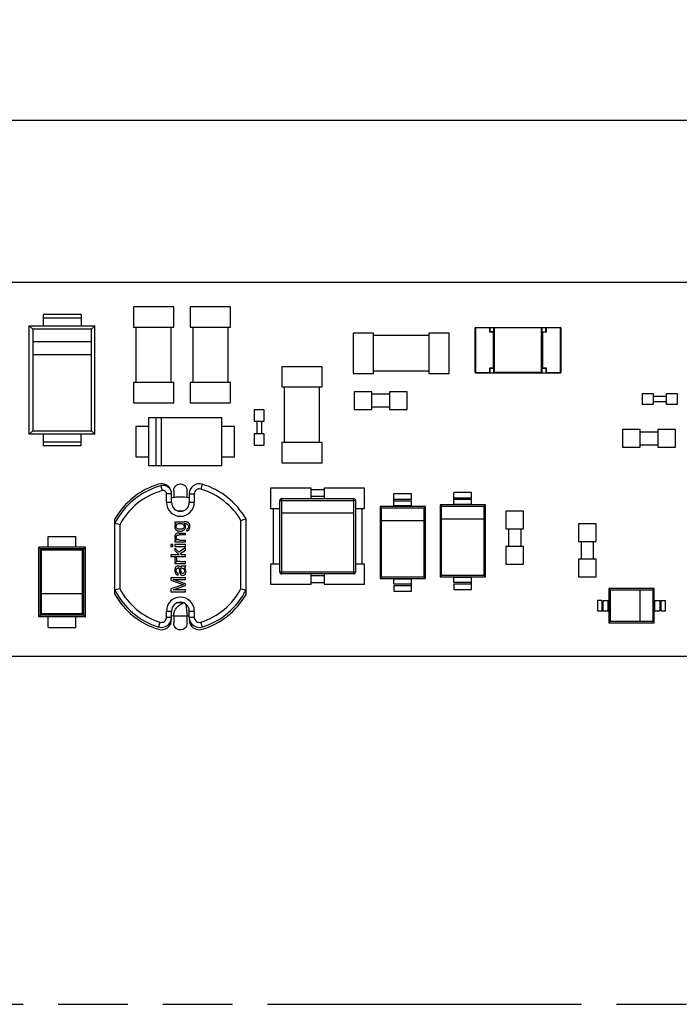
# Model space of a CAD drawing. Header units: millimetres. Extents: x 0 to 210, y 0 to 297.
# Tile 4 of 22: x 74 to 92, y 132 to 160. Entities that reach past the tile are written whole.
import ezdxf
from ezdxf.enums import TextEntityAlignment as Align

# ---------------------------------------------------------------- set-up
doc = ezdxf.new("R2010")
doc.units = ezdxf.units.MM
doc.header["$LTSCALE"] = 19.36
doc.linetypes.add('PHANTOM', pattern=[0.8, 0.45, -0.05, 0.1, -0.05, 0.1, -0.05])
doc.layers.get('0').update_dxf_attribs({"linetype": 'CONTINUOUS'})
doc.layers.add('DEFAULT_3', color=7, linetype='PHANTOM')
doc.layers.add('Z_DIM_2D', color=7, linetype='CONTINUOUS')
doc.styles.add('TEXTSTYLE_3', font='helveticaneueltw1g-ltcn.otf')
doc.dimstyles.new('DIMSTYLE_3', dxfattribs={"dimtxt": 2.2, "dimasz": 3.5, "dimexe": 1.5, "dimexo": 0, "dimgap": 0.55, "dimtad": 1, "dimlfac": 1.428571, "dimdsep": 46, "dimtxsty": 'TEXTSTYLE_3', "dimblk": '_FILLED', "dimblk1": '_FILLED', "dimblk2": '_FILLED', "dimcen": 0.09, "dimclrt": 5, "dimadec": 4, "dimazin": 2, "dimtp": 0.5, "dimtm": 0.5, "dimtfac": 1, "dimtofl": 0, "dimtmove": 0, "dimatfit": 3, "dimldrblk": '_FILLED', "dimfxl": 0, "dimtolj": 1, "dimarcsym": 0})

# ---------------------------------------------------------------- blocks, each defined once
blk = doc.blocks.new('*D5')
at = {"layer": 'Z_DIM_2D', "color": 2, "linetype": 'Continuous', "transparency": 16777216}
for p, q in [((54.738, 152.395), (54.738, 158.394)), ((142.238, 152.395), (142.238, 158.394)), ((54.738, 156.894), (98.488, 156.894)), ((142.238, 156.894), (98.488, 156.894))]:
    blk.add_line(p, q, dxfattribs=at)
at = {"layer": 'Z_DIM_2D', "color": 5, "linetype": 'Continuous', "transparency": 16777216, "style": 'TEXTSTYLE_3'}
blk.add_text('125', height=2.2, dxfattribs=at).set_placement((98.488, 157.444), align=Align.CENTER)
blk = doc.blocks.new('_FILLED')
at = {"color": 0, "linetype": 'ByBlock'}
blk.add_solid([(0, 0), (-1, 0.125), (-1, -0.125)], dxfattribs=at)
blk = doc.blocks.new('_NONE')

msp = doc.modelspace()

# ---------------------------------------------------------------- linework, layer by layer
at = {"color": 7, "linetype": 'Continuous'}
for p, q in [((142.2378, 152.395), (54.7378, 152.395)), ((77.2078, 151.7213), (77.2078, 151.1613)), ((78.3278, 151.7213), (77.2078, 151.7213)), ((78.3278, 151.1613), (78.3278, 151.7213)), ((78.7828, 151.7213), (78.7828, 151.1613)), ((79.9028, 151.7213), (78.7828, 151.7213)), ((79.9028, 151.1613), (79.9028, 151.7213)), ((74.7053, 151.5113), (74.7053, 151.1963)), ((75.7553, 151.5113), (74.7053, 151.5113)), ((75.7553, 151.5113), (75.7553, 151.1963)), ((74.3203, 148.1863), (74.3203, 151.1963)), ((74.3203, 151.1963), (74.4187, 151.0989)), ((74.3203, 151.1963), (76.1403, 151.1963)), ((74.4187, 151.0989), (74.4187, 148.2837)), ((76.0419, 151.0989), (74.4187, 151.0989)), ((76.1403, 151.1963), (76.0419, 151.0989)), ((76.0419, 148.2837), (76.0419, 151.0989)), ((76.1403, 148.1863), (76.1403, 151.1963)), ((77.2078, 151.1613), (78.3278, 151.1613)), ((77.2778, 151.1613), (77.2778, 149.6213)), ((78.2578, 149.6213), (78.2578, 151.1613)), ((78.7828, 151.1613), (79.9028, 151.1613)), ((78.8528, 151.1613), (78.8528, 149.6213)), ((79.8328, 149.6213), (79.8328, 151.1613)), ((83.3065, 150.995), (83.3065, 149.875)), ((83.8665, 150.995), (83.3065, 150.995)), ((83.8665, 149.875), (83.8665, 150.995)), ((85.4065, 150.995), (85.4065, 149.875)), ((85.9665, 150.995), (85.4065, 150.995)), ((85.9665, 149.875), (85.9665, 150.995)), ((86.684, 149.9048), (86.684, 151.1403)), ((86.6963, 151.1403), (86.684, 151.1403)), ((86.6963, 151.1403), (86.6963, 151.1525)), ((86.6963, 151.1525), (89.0518, 151.1525)), ((87.104, 151.0265), (87.104, 151.1525)), ((87.209, 151.0265), (87.104, 151.0265)), ((87.209, 149.8925), (87.209, 151.1525)), ((88.539, 151.1525), (88.539, 149.8925)), ((88.539, 151.0265), (88.644, 151.0265)), ((88.644, 151.0265), (88.644, 151.1525)), ((89.0518, 151.1403), (89.0518, 151.1525)), ((89.0518, 151.1403), (89.064, 151.1403)), ((89.064, 151.1403), (89.064, 149.9048)), ((85.4065, 150.925), (83.8665, 150.925)), ((81.3203, 150.0588), (81.3203, 149.4988)), ((82.4403, 150.0588), (81.3203, 150.0588)), ((82.4403, 149.4988), (82.4403, 150.0588)), ((83.8665, 149.945), (85.4065, 149.945)), ((86.6963, 149.9048), (86.684, 149.9048)), ((86.6963, 149.8925), (86.6963, 149.9048)), ((86.6963, 149.8925), (89.0518, 149.8925)), ((87.104, 149.8925), (87.104, 150.0185)), ((87.104, 150.0185), (87.209, 150.0185)), ((88.539, 150.0185), (88.644, 150.0185)), ((88.644, 150.0185), (88.644, 149.8925)), ((89.0518, 149.9048), (89.0518, 149.8925)), ((89.064, 149.9048), (89.0518, 149.9048)), ((77.2078, 149.6213), (77.2078, 149.0613)), ((78.3278, 149.6213), (77.2078, 149.6213)), ((78.3278, 149.0613), (78.3278, 149.6213)), ((78.7828, 149.6213), (78.7828, 149.0613)), ((79.9028, 149.6213), (78.7828, 149.6213)), ((79.9028, 149.0613), (79.9028, 149.6213)), ((83.3065, 149.875), (83.8665, 149.875)), ((85.4065, 149.875), (85.9665, 149.875)), ((81.3203, 149.4988), (82.4403, 149.4988)), ((81.3903, 149.4988), (81.3903, 147.9588)), ((82.3703, 147.9588), (82.3703, 149.4988)), ((83.3328, 149.3675), (83.3328, 148.8775)), ((83.8228, 149.3675), (83.3328, 149.3675)), ((83.8228, 148.8775), (83.8228, 149.3675)), ((84.3128, 149.3675), (84.3128, 148.8775)), ((84.8028, 149.3675), (84.3128, 149.3675)), ((84.8028, 148.8775), (84.8028, 149.3675)), ((84.3128, 149.2975), (83.8228, 149.2975)), ((91.3215, 149.3063), (91.3215, 149.0263)), ((91.6365, 149.3063), (91.3215, 149.3063)), ((91.6365, 149.0263), (91.6365, 149.3063)), ((91.9865, 149.2363), (91.6365, 149.2363)), ((91.6365, 149.0963), (91.9865, 149.0963)), ((91.9865, 149.3063), (91.9865, 149.0263)), ((92.3015, 149.3063), (91.9865, 149.3063)), ((92.3015, 149.0263), (92.3015, 149.3063)), ((77.2078, 149.0613), (78.3278, 149.0613)), ((78.7828, 149.0613), (79.9028, 149.0613)), ((80.559, 148.8688), (80.559, 148.5538)), ((80.839, 148.8688), (80.559, 148.8688)), ((80.839, 148.5538), (80.839, 148.8688)), ((83.3328, 148.8775), (83.8228, 148.8775)), ((83.8228, 148.9475), (84.3128, 148.9475)), ((84.3128, 148.8775), (84.8028, 148.8775)), ((91.3215, 149.0263), (91.6365, 149.0263)), ((91.9865, 149.0263), (92.3015, 149.0263)), ((77.6278, 148.65), (77.6278, 147.32)), ((77.6278, 148.65), (79.6578, 148.65)), ((77.8378, 147.32), (77.8378, 148.65)), ((77.9778, 148.65), (77.9778, 147.32)), ((79.6578, 147.32), (79.6578, 148.65)), ((80.559, 148.5538), (80.839, 148.5538)), ((80.629, 148.5538), (80.629, 148.2038)), ((80.769, 148.2038), (80.769, 148.5538)), ((74.4187, 148.2837), (74.3203, 148.1863)), ((74.4187, 148.2837), (76.0419, 148.2837)), ((76.0419, 148.2837), (76.1403, 148.1863)), ((77.2778, 148.405), (77.2778, 147.565)), ((77.6278, 148.405), (77.2778, 148.405)), ((80.0078, 148.405), (79.6578, 148.405)), ((80.0078, 147.565), (80.0078, 148.405)), ((90.7703, 148.3175), (90.7703, 147.8275)), ((91.2603, 148.3175), (90.7703, 148.3175)), ((91.2603, 147.8275), (91.2603, 148.3175)), ((91.7503, 148.3175), (91.7503, 147.8275)), ((92.2403, 148.3175), (91.7503, 148.3175)), ((92.2403, 147.8275), (92.2403, 148.3175)), ((76.1403, 148.1863), (74.3203, 148.1863)), ((74.7053, 148.1863), (74.7053, 147.8713)), ((75.7553, 147.8713), (75.7553, 148.1863)), ((80.559, 148.2038), (80.559, 147.8888)), ((80.839, 148.2038), (80.559, 148.2038)), ((80.839, 147.8888), (80.839, 148.2038)), ((91.7503, 148.2475), (91.2603, 148.2475)), ((75.7553, 147.8713), (74.7053, 147.8713)), ((80.559, 147.8888), (80.839, 147.8888)), ((81.3203, 147.9588), (81.3203, 147.3988)), ((82.4403, 147.9588), (81.3203, 147.9588)), ((82.4403, 147.3988), (82.4403, 147.9588)), ((90.7703, 147.8275), (91.2603, 147.8275)), ((91.2603, 147.8975), (91.7503, 147.8975)), ((91.7503, 147.8275), (92.2403, 147.8275)), ((77.2778, 147.565), (77.6278, 147.565)), ((79.6578, 147.565), (80.0078, 147.565)), ((77.6278, 147.32), (79.6578, 147.32)), ((81.3203, 147.3988), (82.4403, 147.3988)), ((81.014, 146.69), (81.014, 146.13)), ((82.134, 146.69), (81.014, 146.69)), ((82.134, 146.4053), (82.134, 146.69)), ((82.134, 146.655), (82.5015, 146.655)), ((82.5015, 146.69), (82.5015, 146.4053)), ((83.6215, 146.69), (82.5015, 146.69)), ((83.6215, 146.13), (83.6215, 146.69)), ((81.2678, 144.3684), (81.2678, 146.3516)), ((81.3215, 146.4053), (83.3141, 146.4053)), ((83.3678, 146.3516), (83.3678, 144.3684)), ((84.4353, 146.1825), (84.4353, 146.5325)), ((84.9253, 146.5325), (84.4353, 146.5325)), ((84.4353, 146.34), (84.9253, 146.34)), ((84.9253, 146.375), (84.9253, 146.5325)), ((84.9253, 146.1825), (84.9253, 146.34)), ((86.0978, 146.2263), (86.0978, 146.5763)), ((86.5878, 146.5763), (86.0978, 146.5763)), ((86.0978, 146.3838), (86.5878, 146.3838)), ((86.5878, 146.4188), (86.5878, 146.5763)), ((86.5878, 146.2263), (86.5878, 146.3838)), ((81.014, 146.13), (81.2678, 146.13)), ((81.084, 146.13), (81.084, 144.59)), ((83.3678, 146.13), (83.6215, 146.13)), ((83.5515, 144.59), (83.5515, 146.13)), ((84.0503, 146.1825), (84.0503, 144.1875)), ((84.0873, 146.1455), (84.0503, 146.1825)), ((85.3103, 146.1825), (84.0503, 146.1825)), ((84.0873, 144.2246), (84.0873, 146.1455)), ((84.0873, 146.1455), (85.2733, 146.1455)), ((85.3103, 146.1825), (85.2733, 146.1455)), ((85.2733, 144.2246), (85.2733, 146.1455)), ((85.3103, 144.1875), (85.3103, 146.1825)), ((85.7128, 146.2263), (85.7128, 144.2313)), ((85.7498, 146.1892), (85.7128, 146.2263)), ((86.9728, 146.2263), (85.7128, 146.2263)), ((85.7498, 144.2683), (85.7498, 146.1892)), ((85.7498, 146.1892), (86.9358, 146.1892)), ((86.9728, 146.2263), (86.9358, 146.1892)), ((86.9358, 144.2683), (86.9358, 146.1893)), ((86.9728, 144.2313), (86.9728, 146.2263)), ((87.5415, 146.0513), (87.5415, 145.5613)), ((88.0315, 146.0513), (87.5415, 146.0513)), ((88.0315, 145.5613), (88.0315, 146.0513)), ((87.5415, 145.5613), (88.0315, 145.5613)), ((87.6115, 145.5613), (87.6115, 145.0713)), ((87.9615, 145.0713), (87.9615, 145.5613)), ((89.554, 145.7013), (89.554, 145.2113)), ((90.044, 145.7013), (89.554, 145.7013)), ((90.044, 145.2113), (90.044, 145.7013)), ((74.8453, 145.0538), (74.8453, 145.3513)), ((74.8453, 145.3513), (75.6153, 145.3513)), ((75.6153, 145.0538), (75.6153, 145.3513)), ((74.5828, 143.1288), (74.5828, 145.0538)), ((74.6271, 145.0095), (74.5828, 145.0538)), ((75.8778, 145.0538), (74.5828, 145.0538)), ((75.8778, 145.0538), (75.8335, 145.0095)), ((75.8778, 143.1288), (75.8778, 145.0538)), ((87.5415, 145.0713), (87.5415, 144.5813)), ((88.0315, 145.0713), (87.5415, 145.0713)), ((88.0315, 144.5813), (88.0315, 145.0713)), ((89.554, 145.2113), (90.044, 145.2113)), ((89.624, 145.2113), (89.624, 144.7213)), ((89.974, 144.7213), (89.974, 145.2113)), ((89.554, 144.7213), (89.554, 144.2313)), ((90.044, 144.7213), (89.554, 144.7213)), ((90.044, 144.2313), (90.044, 144.7213)), ((81.014, 144.59), (81.014, 144.03)), ((81.2678, 144.59), (81.014, 144.59)), ((83.6215, 144.59), (83.3678, 144.59)), ((83.6215, 144.03), (83.6215, 144.59)), ((87.5415, 144.5813), (88.0315, 144.5813)), ((83.3141, 144.3147), (81.3215, 144.3147)), ((82.134, 144.03), (82.134, 144.3147)), ((82.5015, 144.3147), (82.5015, 144.03)), ((84.0873, 144.2246), (84.0503, 144.1875)), ((84.0503, 144.1875), (85.3103, 144.1875)), ((85.2733, 144.2246), (84.0873, 144.2246)), ((84.4353, 144.03), (84.4353, 144.1875)), ((84.9253, 143.8375), (84.9253, 144.1875)), ((85.3103, 144.1875), (85.2733, 144.2245)), ((85.7498, 144.2683), (85.7128, 144.2313)), ((85.7128, 144.2313), (86.9728, 144.2313)), ((86.9358, 144.2683), (85.7498, 144.2683)), ((86.0978, 144.0738), (86.0978, 144.2313)), ((86.5878, 143.8813), (86.5878, 144.2313)), ((86.9728, 144.2313), (86.9358, 144.2683)), ((89.554, 144.2313), (90.044, 144.2313)), ((81.014, 144.03), (82.134, 144.03)), ((82.5015, 144.065), (82.134, 144.065)), ((82.5015, 144.03), (83.6215, 144.03)), ((84.9253, 144.03), (84.4353, 144.03)), ((84.4353, 143.995), (84.4353, 143.8375)), ((86.5878, 144.0738), (86.0978, 144.0738)), ((86.0978, 144.0388), (86.0978, 143.8813)), ((90.394, 143.9075), (90.394, 142.9625)), ((90.4311, 143.8705), (90.394, 143.9075)), ((91.654, 143.9075), (90.394, 143.9075)), ((91.617, 143.8705), (91.654, 143.9075)), ((91.654, 142.9625), (91.654, 143.9075)), ((84.4353, 143.8375), (84.9253, 143.8375)), ((86.0978, 143.8813), (86.5878, 143.8813)), ((90.4311, 143.8705), (90.4311, 142.9996)), ((90.4311, 143.8705), (91.617, 143.8705)), ((91.617, 143.8705), (91.617, 142.9996)), ((90.079, 143.575), (90.079, 143.295)), ((90.2015, 143.575), (90.079, 143.575)), ((90.2365, 143.295), (90.2365, 143.575)), ((90.2365, 143.575), (90.394, 143.575)), ((91.654, 143.575), (91.969, 143.575)), ((91.8115, 143.575), (91.8115, 143.295)), ((91.969, 143.295), (91.969, 143.575)), ((74.5828, 143.1288), (74.6271, 143.173)), ((75.8778, 143.1288), (74.5828, 143.1288)), ((74.8453, 142.8313), (74.8453, 143.1288)), ((75.6153, 142.8313), (75.6153, 143.1288)), ((75.8778, 143.1288), (75.8335, 143.173)), ((90.079, 143.295), (90.394, 143.295)), ((91.654, 143.295), (91.8115, 143.295)), ((91.8465, 143.295), (91.969, 143.295)), ((74.8453, 142.8313), (75.6153, 142.8313)), ((90.394, 142.9625), (90.4311, 142.9996)), ((90.394, 142.9625), (91.654, 142.9625)), ((91.617, 142.9996), (90.4311, 142.9996)), ((91.654, 142.9625), (91.617, 142.9996)), ((54.7378, 142.035), (142.2378, 142.035))]:
    msp.add_line(p, q, dxfattribs=at)
at = {"color": 9, "linetype": 'Continuous'}
for p, q in [((75.7553, 151.4063), (74.7053, 151.4063)), ((86.6963, 151.1403), (86.6963, 149.9048)), ((87.0918, 151.1403), (86.6963, 151.1403)), ((87.0918, 151.0143), (87.0918, 151.1403)), ((87.1968, 151.0143), (87.0918, 151.0143)), ((87.1968, 150.0308), (87.1968, 151.0143)), ((87.2213, 149.9048), (87.2213, 151.1403)), ((88.5268, 151.1403), (87.2213, 151.1403)), ((88.5268, 149.9048), (88.5268, 151.1403)), ((88.5513, 151.0143), (88.5513, 150.0308)), ((88.6563, 151.0143), (88.5513, 151.0143)), ((88.6563, 151.1403), (88.6563, 151.0143)), ((89.0518, 151.1403), (88.6563, 151.1403)), ((89.0518, 149.9048), (89.0518, 151.1403)), ((76.0417, 150.7489), (74.4189, 150.7489)), ((74.4189, 150.3989), (76.0417, 150.3989)), ((86.6963, 149.9048), (87.0918, 149.9048)), ((87.0918, 149.9048), (87.0918, 150.0308)), ((87.0918, 150.0308), (87.1968, 150.0308)), ((88.5268, 149.9048), (87.2213, 149.9048)), ((88.5513, 150.0308), (88.6563, 150.0308)), ((88.6563, 150.0308), (88.6563, 149.9048)), ((88.6563, 149.9048), (89.0518, 149.9048)), ((74.7053, 147.9763), (75.7553, 147.9763)), ((77.9714, 146.759), (78.0084, 146.624)), ((79.1173, 146.802), (79.0769, 146.668)), ((78.2665, 146.5339), (78.1265, 146.5339)), ((78.3567, 146.4347), (78.3258, 146.4347)), ((78.7565, 146.5339), (78.8965, 146.5339)), ((81.2696, 146.3516), (81.3215, 146.3516)), ((81.3215, 146.3516), (81.3215, 146.4053)), ((82.5015, 146.459), (82.134, 146.459)), ((83.3141, 146.3516), (83.3141, 146.4035)), ((83.3141, 146.3516), (83.366, 146.3516)), ((84.9253, 146.375), (84.4353, 146.375)), ((86.5878, 146.4188), (86.0978, 146.4188)), ((78.2665, 146.2971), (78.1265, 146.2971)), ((78.8965, 146.2971), (78.7565, 146.2971)), ((84.9253, 146.2), (84.4353, 146.2)), ((86.5878, 146.2438), (86.0978, 146.2438)), ((81.3215, 144.3166), (81.3215, 145.9969)), ((83.3141, 145.9969), (83.3141, 144.3165)), ((84.0873, 145.7955), (85.2733, 145.7955)), ((85.7498, 145.8392), (86.9358, 145.8392)), ((74.6271, 143.173), (74.6271, 145.0095)), ((75.8335, 145.0095), (74.6271, 145.0095)), ((74.6615, 143.2075), (74.6615, 144.975)), ((75.799, 144.975), (74.6615, 144.975)), ((75.799, 143.2075), (75.799, 144.975)), ((75.8335, 143.1731), (75.8335, 145.0095)), ((81.2696, 144.3684), (83.366, 144.3684)), ((82.5015, 144.261), (82.134, 144.261)), ((84.9253, 144.17), (84.4353, 144.17)), ((86.5878, 144.2138), (86.0978, 144.2138)), ((84.4353, 143.995), (84.9253, 143.995)), ((86.0978, 144.0388), (86.5878, 144.0388)), ((74.6615, 143.7737), (75.799, 143.7737)), ((91.267, 142.9996), (91.267, 143.8705)), ((90.2015, 143.575), (90.2015, 143.295)), ((90.3765, 143.295), (90.3765, 143.575)), ((91.6715, 143.295), (91.6715, 143.575)), ((91.8465, 143.295), (91.8465, 143.575)), ((75.8335, 143.173), (74.6271, 143.173)), ((75.799, 143.2075), (74.6615, 143.2075)), ((78.1265, 143.2855), (78.2665, 143.2855)), ((78.2665, 143.1109), (78.1265, 143.1109)), ((78.6748, 143.1478), (78.3258, 143.1478)), ((78.6986, 143.1498), (78.6748, 143.1478)), ((78.7565, 143.2855), (78.8965, 143.2855)), ((78.8965, 143.1109), (78.7565, 143.1109)), ((77.9448, 142.9773), (77.9031, 142.8436)), ((79.12, 142.8436), (79.0783, 142.9773))]:
    msp.add_line(p, q, dxfattribs=at)
at = {"color": 6, "linetype": 'Continuous'}
for p, q in [((78.3258, 146.6301), (78.3258, 146.4347)), ((78.3475, 146.7111), (78.3716, 146.7457)), ((78.6935, 146.6602), (78.6973, 146.6174)), ((78.6973, 146.4347), (78.6973, 146.6174)), ((78.1265, 146.2971), (78.1265, 146.5339)), ((78.2665, 146.2971), (78.2665, 146.5339)), ((78.3868, 146.4393), (78.2665, 146.4212)), ((78.3803, 146.4388), (78.2784, 146.423)), ((78.6232, 146.4402), (78.3803, 146.4388)), ((78.7565, 146.4213), (78.6186, 146.4405)), ((78.6966, 146.4298), (78.6977, 146.4338)), ((78.7565, 146.5339), (78.7565, 146.2971)), ((78.8965, 146.5339), (78.8965, 146.2971)), ((78.4308, 146.0668), (78.4811, 146.0719)), ((78.4313, 146.0666), (78.568, 146.071)), ((78.4811, 146.0719), (78.5901, 146.0661)), ((76.6915, 143.7436), (76.6915, 145.8389)), ((80.1915, 145.8008), (80.2612, 145.82)), ((80.1915, 143.9027), (80.1915, 145.8008)), ((80.2612, 145.82), (80.3315, 145.8389)), ((80.3315, 143.7436), (80.3315, 145.8389)), ((76.7852, 145.6912), (76.6916, 145.7139)), ((76.8316, 145.6798), (76.7852, 145.6912)), ((76.8315, 145.6798), (76.8315, 143.9027)), ((78.3554, 145.6453), (78.3542, 145.6284)), ((78.3607, 145.7597), (78.3607, 145.7143)), ((78.3607, 145.7597), (78.6149, 145.7597)), ((78.3607, 145.7143), (78.3966, 145.7143)), ((78.4076, 145.6733), (78.4228, 145.6903)), ((78.4328, 145.5677), (78.4223, 145.5752)), ((78.4754, 145.7123), (78.4917, 145.714)), ((78.4917, 145.714), (78.5093, 145.7143)), ((78.52, 145.5525), (78.5028, 145.552)), ((78.536, 145.5542), (78.52, 145.5525)), ((78.578, 145.5155), (78.6111, 145.5342)), ((78.6035, 145.5941), (78.5873, 145.5749)), ((78.5938, 145.685), (78.6074, 145.6647)), ((78.6074, 145.6647), (78.6135, 145.6404)), ((78.6342, 145.7595), (78.6149, 145.7597)), ((78.6279, 145.6988), (78.6162, 145.71)), ((78.6537, 145.6443), (78.6505, 145.6594)), ((78.6548, 145.6282), (78.6537, 145.6443)), ((78.6537, 145.609), (78.6548, 145.6282)), ((78.6856, 145.5593), (78.6791, 145.511)), ((78.6805, 145.7062), (78.6977, 145.6996)), ((78.7009, 145.563), (78.6856, 145.5593)), ((78.7341, 145.7311), (78.7124, 145.7457)), ((78.7285, 145.6619), (78.7324, 145.6453)), ((78.7324, 145.6453), (78.7332, 145.6271)), ((78.7512, 145.7118), (78.7341, 145.7311)), ((78.7419, 145.5324), (78.7504, 145.5423)), ((78.3607, 145.2495), (78.3607, 145.2047)), ((78.4026, 145.2495), (78.3607, 145.2495)), ((78.381, 145.2689), (78.4026, 145.2495)), ((78.4258, 145.4413), (78.4031, 145.4341)), ((78.4501, 145.3931), (78.476, 145.3943)), ((78.4649, 145.4439), (78.6548, 145.444)), ((78.4714, 145.5035), (78.5071, 145.5006)), ((78.6548, 145.3943), (78.476, 145.3943)), ((78.4944, 145.2546), (78.6548, 145.2546)), ((78.5071, 145.5006), (78.5437, 145.5042)), ((78.5437, 145.5042), (78.578, 145.5155)), ((78.6548, 145.3943), (78.6548, 145.444)), ((78.6548, 145.2047), (78.6548, 145.2546)), ((78.6791, 145.511), (78.6943, 145.5115)), ((78.2489, 145.1288), (78.2489, 145.0791)), ((78.3059, 145.1288), (78.2489, 145.1288)), ((78.2489, 145.0791), (78.3059, 145.0791)), ((78.3059, 145.0791), (78.3059, 145.1288)), ((78.3607, 145.2047), (78.6548, 145.2047)), ((78.3607, 145.1288), (78.3607, 145.0791)), ((78.6548, 145.1288), (78.3607, 145.1288)), ((78.3607, 145.0791), (78.6548, 145.0791)), ((78.3607, 145.0277), (78.3607, 144.9632)), ((78.4701, 144.9154), (78.3607, 145.0277)), ((78.6548, 145.0394), (78.4701, 144.9154)), ((78.5047, 144.8797), (78.6548, 144.9778)), ((78.6548, 145.0791), (78.6548, 145.1288)), ((78.6548, 144.9778), (78.6548, 145.0394)), ((78.2489, 144.8452), (78.2489, 144.7955)), ((78.4798, 144.8452), (78.2489, 144.8452)), ((78.2489, 144.7955), (78.6548, 144.7955)), ((78.3607, 144.9632), (78.4798, 144.8452)), ((78.4163, 144.7479), (78.3702, 144.7658)), ((78.4085, 144.7308), (78.4163, 144.7479)), ((78.5384, 144.8452), (78.5047, 144.8797)), ((78.6548, 144.8452), (78.5384, 144.8452)), ((78.6548, 144.7955), (78.6548, 144.8452)), ((78.3551, 144.438), (78.3542, 144.4157)), ((78.3607, 144.6502), (78.3607, 144.6056)), ((78.4053, 144.6502), (78.3607, 144.6502)), ((78.3607, 144.6056), (78.6548, 144.6056)), ((78.3775, 144.5032), (78.3689, 144.4901)), ((78.3886, 144.514), (78.3775, 144.5032)), ((78.3823, 144.6636), (78.4053, 144.6502)), ((78.4026, 144.5219), (78.3886, 144.514)), ((78.4193, 144.527), (78.4026, 144.5219)), ((78.4565, 144.5297), (78.5496, 144.5297)), ((78.4756, 144.4531), (78.4785, 144.4388)), ((78.5009, 144.6553), (78.6548, 144.6553)), ((78.5071, 144.4792), (78.5133, 144.4796)), ((78.5114, 144.4672), (78.5071, 144.4792)), ((78.5211, 144.4277), (78.5183, 144.4415)), ((78.6392, 144.4548), (78.6184, 144.4835)), ((78.6534, 144.4267), (78.6392, 144.4548)), ((78.6548, 144.6056), (78.6548, 144.6553)), ((78.6548, 144.4938), (78.6548, 144.5448)), ((78.2489, 144.2107), (78.2489, 144.1383)), ((78.6548, 144.2107), (78.2489, 144.2107)), ((78.6548, 144.0405), (78.3148, 144.1586)), ((78.3148, 144.1586), (78.6548, 144.1586)), ((78.3542, 144.4157), (78.3562, 144.3822)), ((78.3759, 144.3266), (78.3936, 144.3057)), ((78.3936, 144.3057), (78.4166, 144.2913)), ((78.4166, 144.2913), (78.445, 144.2831)), ((78.445, 144.2831), (78.4515, 144.332)), ((78.493, 144.3463), (78.5005, 144.3253)), ((78.5005, 144.3253), (78.511, 144.3077)), ((78.511, 144.3077), (78.5246, 144.2934)), ((78.5237, 144.413), (78.5211, 144.4277)), ((78.5273, 144.3893), (78.5237, 144.413)), ((78.558, 144.2764), (78.5773, 144.2742)), ((78.6169, 144.3548), (78.6095, 144.3428)), ((78.6548, 144.1586), (78.6548, 144.2107)), ((76.8315, 143.9027), (76.7383, 143.8799)), ((78.2489, 144.1383), (78.5314, 144.0411)), ((78.2489, 143.9036), (78.2489, 143.8228)), ((78.3097, 143.875), (78.6548, 143.9922)), ((78.5962, 144.0195), (78.5576, 144.0071)), ((78.6548, 143.9922), (78.6548, 144.0405)), ((80.1915, 143.9027), (80.238, 143.8913)), ((80.238, 143.8913), (80.3315, 143.8687)), ((76.7383, 143.8799), (76.6915, 143.8687)), ((78.2489, 143.8228), (78.6548, 143.8228)), ((78.6548, 143.875), (78.3097, 143.875)), ((78.6548, 143.8228), (78.6548, 143.875)), ((78.3499, 143.2791), (78.3795, 143.3404)), ((78.4815, 143.5106), (78.4308, 143.5158)), ((78.5682, 143.5115), (78.4312, 143.5159)), ((78.5904, 143.5165), (78.4815, 143.5106)), ((78.1265, 143.1109), (78.1265, 143.2855)), ((78.2665, 143.1109), (78.2665, 143.2855)), ((78.274, 143.1602), (78.3262, 143.1524)), ((78.2742, 143.1602), (78.3262, 143.1521)), ((78.3258, 143.1478), (78.3258, 142.958)), ((78.6973, 142.9416), (78.6973, 143.1478)), ((78.6982, 143.153), (78.7496, 143.1603)), ((78.6986, 143.1492), (78.7476, 143.1584)), ((78.7565, 143.1109), (78.7565, 143.2855)), ((78.8965, 143.2855), (78.8965, 143.1109)), ((78.3258, 142.958), (78.3258, 142.9543))]:
    msp.add_line(p, q, dxfattribs=at)
at = {"color": 2, "linetype": 'Continuous'}
for p, q in [((81.3215, 145.9969), (81.3215, 146.3516)), ((81.3215, 146.3516), (83.3141, 146.3516)), ((83.3141, 146.3516), (83.3141, 145.9969)), ((83.3141, 145.9969), (81.3215, 145.9969)), ((78.6612, 143.4777), (78.6986, 143.1492))]:
    msp.add_line(p, q, dxfattribs=at)
at = {"color": 7, "linetype": 'Continuous'}
for points in [[(87.0918, 151.1403), (87.0949, 151.1434), (87.0977, 151.1462), (87.1002, 151.1487)], [(87.1002, 151.0227), (87.0977, 151.0202), (87.0949, 151.0174), (87.0918, 151.0143)], [(87.1022, 151.1507), (87.1036, 151.152), (87.104, 151.1525)], [(87.104, 151.0265), (87.1036, 151.026), (87.1022, 151.0247)], [(87.2072, 151.0247), (87.2027, 151.0202), (87.2, 151.0173), (87.1968, 151.0143)], [(87.209, 151.0265), (87.2085, 151.0261), (87.2072, 151.0247)], [(87.209, 151.1525), (87.2096, 151.1518), (87.2111, 151.1505), (87.2131, 151.1486), (87.2155, 151.1461), (87.2183, 151.1434), (87.2213, 151.1403)], [(88.539, 151.1525), (88.5384, 151.152), (88.5371, 151.1505), (88.5351, 151.1485), (88.5326, 151.1461), (88.5299, 151.1433), (88.5268, 151.1403)], [(88.539, 151.0265), (88.5395, 151.026), (88.5409, 151.0247)], [(88.5409, 151.0247), (88.5453, 151.0202), (88.5482, 151.0174), (88.5513, 151.0143)], [(88.644, 151.1525), (88.6445, 151.152), (88.6459, 151.1507)], [(88.644, 151.0265), (88.6446, 151.0261), (88.6458, 151.0247)], [(88.6459, 151.1507), (88.6503, 151.1462), (88.6532, 151.1434), (88.6563, 151.1403)], [(88.6478, 151.0227), (88.6503, 151.0202), (88.6531, 151.0173), (88.6563, 151.0143)], [(87.1003, 150.0223), (87.0977, 150.0248), (87.095, 150.0277), (87.0918, 150.0308)], [(87.1022, 149.8943), (87.0977, 149.8988), (87.0949, 149.9016), (87.0918, 149.9048)], [(87.104, 149.8925), (87.1036, 149.8931), (87.1022, 149.8943)], [(87.104, 150.0185), (87.1035, 150.019), (87.1023, 150.0203)], [(87.2072, 150.0203), (87.2027, 150.0248), (87.1999, 150.0276), (87.1968, 150.0308)], [(87.209, 150.0185), (87.2086, 150.0191), (87.2072, 150.0203)], [(87.2213, 149.9048), (87.2183, 149.9017), (87.2154, 149.8989), (87.2129, 149.8964), (87.2109, 149.8944), (87.2095, 149.8931), (87.209, 149.8925)], [(88.539, 149.8925), (88.5385, 149.8932), (88.537, 149.8945), (88.535, 149.8965), (88.5326, 149.899), (88.5298, 149.9017), (88.5268, 149.9048)], [(88.539, 150.0185), (88.5396, 150.019), (88.5409, 150.0203)], [(88.5409, 150.0203), (88.5453, 150.0248), (88.5481, 150.0277), (88.5513, 150.0308)], [(88.644, 150.0185), (88.6445, 150.0191), (88.6459, 150.0203)], [(88.644, 149.8925), (88.6446, 149.893), (88.6458, 149.8943)], [(88.6458, 149.8943), (88.6504, 149.8988), (88.6531, 149.9017), (88.6563, 149.9048)], [(88.6479, 150.0223), (88.6504, 150.0248), (88.6532, 150.0276), (88.6563, 150.0308)], [(74.6271, 145.0095), (74.6295, 145.0069), (74.6337, 145.0029)], [(74.6337, 145.0029), (74.646, 144.9906), (74.6535, 144.9832), (74.6615, 144.975)], [(75.799, 144.975), (75.807, 144.9832), (75.8146, 144.9906), (75.8269, 145.0029)], [(75.8269, 145.0029), (75.8311, 145.0069), (75.8335, 145.0095)], [(74.6271, 143.1731), (74.6297, 143.1755), (74.6338, 143.1797)], [(74.6338, 143.1797), (74.646, 143.192), (74.6534, 143.1995), (74.6615, 143.2075)], [(75.8269, 143.1797), (75.8146, 143.192), (75.807, 143.1993), (75.799, 143.2075)], [(75.8335, 143.1731), (75.8311, 143.1757), (75.8269, 143.1797)]]:
    msp.add_lwpolyline(points, dxfattribs=at)
at = {"color": 6, "linetype": 'Continuous'}
for points in [[(78.3258, 146.6301), (78.332, 146.6718), (78.3473, 146.7108)], [(78.3473, 146.7108), (78.3707, 146.745), (78.4011, 146.7733), (78.4369, 146.7939), (78.4765, 146.8063), (78.5181, 146.8095), (78.5593, 146.8034), (78.5982, 146.7882)], [(78.4024, 146.7742), (78.4389, 146.7947), (78.4787, 146.8067), (78.52, 146.8093), (78.5607, 146.803), (78.5989, 146.7877), (78.6328, 146.7646), (78.6607, 146.7345), (78.6815, 146.699)], [(78.6324, 146.7649), (78.6608, 146.7345), (78.6816, 146.6987), (78.6941, 146.6588), (78.6973, 146.6174)], [(78.3542, 145.6284), (78.3585, 145.5952), (78.3695, 145.5669), (78.3877, 145.5434), (78.4116, 145.5249), (78.4396, 145.5115), (78.4714, 145.5035)], [(78.3649, 145.6759), (78.359, 145.6611), (78.3554, 145.6453)], [(78.3966, 145.7143), (78.3837, 145.7025), (78.3732, 145.6897), (78.3649, 145.6759)], [(78.4223, 145.5752), (78.4073, 145.5921), (78.3983, 145.6109), (78.3954, 145.6326), (78.3985, 145.6543), (78.4076, 145.6733)], [(78.4228, 145.6903), (78.4341, 145.6983), (78.4466, 145.7047)], [(78.5028, 145.552), (78.4865, 145.5525), (78.4714, 145.5544), (78.4574, 145.5573), (78.4445, 145.5617), (78.4328, 145.5677)], [(78.4466, 145.7047), (78.4604, 145.7093), (78.4754, 145.7123)], [(78.5093, 145.7143), (78.5447, 145.7104), (78.5728, 145.7009), (78.5938, 145.685)], [(78.5873, 145.5749), (78.5763, 145.5674), (78.5641, 145.5614), (78.5507, 145.5571), (78.536, 145.5542)], [(78.6135, 145.6404), (78.6122, 145.6155), (78.6035, 145.5941)], [(78.6111, 145.5342), (78.6247, 145.5463), (78.6357, 145.5599), (78.6442, 145.5749), (78.6501, 145.5913), (78.6537, 145.609)], [(78.6162, 145.71), (78.629, 145.71), (78.6407, 145.7098), (78.6512, 145.7095), (78.661, 145.7089), (78.6709, 145.7078), (78.6805, 145.7062)], [(78.6505, 145.6594), (78.6451, 145.6735), (78.6376, 145.6866), (78.6279, 145.6988)], [(78.7124, 145.7457), (78.6987, 145.7507), (78.6841, 145.7545), (78.6687, 145.757), (78.6521, 145.7585), (78.6342, 145.7595)], [(78.6943, 145.5115), (78.7082, 145.5139), (78.7208, 145.5182), (78.732, 145.5244), (78.7419, 145.5324)], [(78.6977, 145.6996), (78.7114, 145.69), (78.7216, 145.6771), (78.7285, 145.6619)], [(78.7332, 145.6271), (78.7322, 145.61), (78.7286, 145.5947), (78.7223, 145.5811), (78.7132, 145.5701), (78.7009, 145.563)], [(78.7504, 145.5423), (78.7636, 145.5662), (78.7715, 145.5937), (78.7742, 145.6263)], [(78.7742, 145.6263), (78.7718, 145.659), (78.7639, 145.6874), (78.7512, 145.7118)], [(78.4031, 145.4341), (78.3847, 145.4223), (78.3707, 145.4053), (78.3611, 145.3848), (78.3555, 145.3623), (78.3543, 145.3386), (78.3573, 145.3141), (78.3658, 145.2903), (78.381, 145.2689)], [(78.3981, 145.3217), (78.3986, 145.3447), (78.4047, 145.3651), (78.4147, 145.3788), (78.4295, 145.3879), (78.4501, 145.3931)], [(78.4177, 145.2776), (78.4046, 145.2997), (78.3981, 145.3217)], [(78.4944, 145.2546), (78.4768, 145.2553), (78.4616, 145.257), (78.4489, 145.2596), (78.4378, 145.2636), (78.4273, 145.2696), (78.4177, 145.2776)], [(78.4649, 145.4439), (78.4563, 145.4438), (78.4482, 145.4435), (78.4406, 145.4431), (78.4331, 145.4423), (78.4258, 145.4413)], [(78.3702, 144.7658), (78.3588, 144.7412), (78.3543, 144.7186), (78.3568, 144.698), (78.3661, 144.6796), (78.3823, 144.6636)], [(78.4147, 144.683), (78.4077, 144.6977), (78.4056, 144.7143), (78.4085, 144.7308)], [(78.3689, 144.4901), (78.3623, 144.4751), (78.3578, 144.4579), (78.3551, 144.438)], [(78.3953, 144.4092), (78.3957, 144.4208), (78.397, 144.4316), (78.3992, 144.4415)], [(78.3992, 144.4415), (78.4024, 144.4506), (78.4068, 144.459), (78.4123, 144.4665)], [(78.4123, 144.4665), (78.4178, 144.4712), (78.4237, 144.4749), (78.43, 144.4774), (78.4372, 144.479), (78.4456, 144.4801), (78.4552, 144.4805)], [(78.4425, 144.6637), (78.4263, 144.6719), (78.4147, 144.683)], [(78.4406, 144.5292), (78.4334, 144.5288), (78.4262, 144.528), (78.4193, 144.527)], [(78.4565, 144.5297), (78.4482, 144.5295), (78.4406, 144.5292)], [(78.5009, 144.6553), (78.4905, 144.6555), (78.4803, 144.6562), (78.4705, 144.6573), (78.4609, 144.6589), (78.4516, 144.661), (78.4425, 144.6637)], [(78.4552, 144.4805), (78.4572, 144.4805), (78.4595, 144.4805), (78.4616, 144.4805), (78.4635, 144.4804), (78.4659, 144.4804), (78.4685, 144.4803)], [(78.4685, 144.4803), (78.4723, 144.467), (78.4756, 144.4531)], [(78.4785, 144.4388), (78.481, 144.4238), (78.4833, 144.4078)], [(78.5183, 144.4415), (78.5151, 144.4546), (78.5114, 144.4672)], [(78.5133, 144.4796), (78.5163, 144.4799), (78.5194, 144.4801), (78.5224, 144.4802), (78.5255, 144.4803)], [(78.5255, 144.4803), (78.5351, 144.4801), (78.5442, 144.4795), (78.5527, 144.4786)], [(78.5797, 144.5302), (78.5656, 144.5299), (78.5496, 144.5297)], [(78.5527, 144.4786), (78.5608, 144.4771), (78.5685, 144.4749), (78.5757, 144.4722)], [(78.5757, 144.4722), (78.5935, 144.4593), (78.607, 144.4444)], [(78.6197, 144.5327), (78.6063, 144.5315), (78.5928, 144.5306), (78.5797, 144.5302)], [(78.607, 144.4444), (78.6159, 144.4272), (78.6209, 144.4085)], [(78.6184, 144.4835), (78.6251, 144.4844), (78.6315, 144.4856), (78.6378, 144.4871), (78.6437, 144.489), (78.6494, 144.4912), (78.6548, 144.4938)], [(78.6548, 144.5448), (78.6491, 144.5419), (78.6433, 144.5394), (78.6375, 144.5371), (78.6316, 144.5353), (78.6257, 144.5338), (78.6197, 144.5327)], [(78.3562, 144.3822), (78.3635, 144.3527), (78.3759, 144.3266)], [(78.398, 144.3801), (78.3964, 144.3891), (78.3955, 144.3988), (78.3953, 144.4092)], [(78.4077, 144.3571), (78.4035, 144.3641), (78.4002, 144.3718), (78.398, 144.3801)], [(78.419, 144.3462), (78.413, 144.3513), (78.4077, 144.3571)], [(78.4515, 144.332), (78.4421, 144.3347), (78.4336, 144.338), (78.4259, 144.3418), (78.419, 144.3462)], [(78.4833, 144.4078), (78.4865, 144.3826), (78.4876, 144.3747), (78.4887, 144.3672), (78.49, 144.3601), (78.4914, 144.3531), (78.493, 144.3463)], [(78.5246, 144.2934), (78.5406, 144.2828), (78.558, 144.2764)], [(78.536, 144.3541), (78.5338, 144.3605), (78.5318, 144.3672), (78.5301, 144.3741), (78.5287, 144.3815), (78.5273, 144.3893)], [(78.576, 144.3277), (78.567, 144.3288), (78.5589, 144.3312), (78.5516, 144.3352), (78.5453, 144.3404), (78.5401, 144.3467), (78.536, 144.3541)], [(78.6095, 144.3428), (78.6048, 144.3382), (78.5998, 144.3344), (78.5944, 144.3315), (78.5887, 144.3294), (78.5825, 144.3281), (78.576, 144.3277)], [(78.5773, 144.2742), (78.603, 144.2786), (78.624, 144.2881)], [(78.6209, 144.4085), (78.6227, 144.3886), (78.6213, 144.3698), (78.6169, 144.3548)], [(78.624, 144.2881), (78.6405, 144.3033), (78.6522, 144.323), (78.6592, 144.3467), (78.6616, 144.3729), (78.6602, 144.3994), (78.6534, 144.4267)], [(78.5576, 144.0071), (78.5472, 144.0037), (78.2489, 143.9036)], [(78.3795, 143.3404), (78.42, 143.3955), (78.47, 143.4423)], [(78.47, 143.4423), (78.5277, 143.479), (78.5905, 143.5046)], [(78.3258, 143.1478), (78.3319, 143.2143), (78.3499, 143.2791)], [(78.6973, 142.9416), (78.6914, 142.9006), (78.6762, 142.8618), (78.6532, 142.8276), (78.6229, 142.7991), (78.5871, 142.7781), (78.5473, 142.7656), (78.5058, 142.7622), (78.4645, 142.7681), (78.4258, 142.7831), (78.3915, 142.806), (78.363, 142.8363), (78.3419, 142.872), (78.3292, 142.9121), (78.3258, 142.9543)]]:
    msp.add_lwpolyline(points, dxfattribs=at)
at = {"color": 7, "linetype": 'Continuous'}
for centre, radius, start, end in [((86.6963, 151.1403), 0.0122, 90, 180), ((89.0518, 151.1403), 0.0123, 0, 90), ((86.6963, 149.9048), 0.0122, 180, 270), ((89.0518, 149.9048), 0.0122, 270, 360), ((81.3215, 146.3516), 0.0537, 90, 180), ((83.3141, 146.3516), 0.0537, 0, 90), ((81.3215, 144.3684), 0.0537, 180, 270), ((83.3141, 144.3684), 0.0537, 270, 360)]:
    msp.add_arc(centre, radius, start, end, dxfattribs=at)
at = {"color": 6, "linetype": 'Continuous'}
for centre, radius, start, end in [((78.5115, 144.7913), 2.1, 106.76587, 150.07357), ((78.5115, 144.7913), 2.0405, 105.35084, 153.11777), ((78.5115, 144.7913), 1.9005, 105.35084, 152.126), ((77.9865, 146.5339), 0.28, 22.38962, 106.76587), ((78.0332, 146.5339), 0.2334, 0, 105.35084), ((78.0332, 146.5339), 0.0934, 0, 105.35084), ((79.0365, 146.5339), 0.28, 73.23413, 180), ((79.0365, 146.5339), 0.14, 73.23413, 180), ((78.5115, 144.7913), 1.96, 31.00272, 73.23413), ((78.5115, 144.7913), 2.1, 29.92643, 73.23413), ((78.5115, 146.2971), 0.385, 180, 360), ((78.5115, 146.2971), 0.245, 180, 360), ((78.5115, 144.7913), 1.9005, 207.874, 252.64983), ((79.2644, 146.1321), 2.2158, 250.68158, 252.44852), ((78.5115, 144.7913), 1.9005, 287.35017, 332.126), ((78.5115, 144.7913), 2.0405, 206.88217, 252.64983), ((78.5115, 144.7913), 2.1, 209.92643, 253.23413), ((78.5115, 143.2855), 0.385, 0, 180), ((78.5115, 144.7913), 2.1, 286.76587, 330.07353), ((78.5115, 144.7913), 2.0405, 287.35017, 333.11783), ((78.5115, 143.2855), 0.245, 0, 180), ((77.9865, 143.1109), 0.28, 252.64983, 360), ((77.9865, 143.1109), 0.14, 252.64983, 360), ((79.0365, 143.1109), 0.28, 180, 287.35017), ((79.0365, 143.1109), 0.14, 180, 287.35017), ((77.9865, 143.0486), 0.28, 253.23413, 360), ((79.0365, 143.0486), 0.28, 180, 286.76587)]:
    msp.add_arc(centre, radius, start, end, dxfattribs=at)
at = {"layer": 'DEFAULT_3', "color": 7, "linetype": 'PHANTOM'}
msp.add_line((49.9529, 132.3809), (149.9529, 132.3809), dxfattribs=at)

# ---------------------------------------------------------------- dimensions: what is measured, and where the dimension line sits
at = {"layer": 'Z_DIM_2D', "color": 2, "linetype": 'Continuous'}
dim = msp.add_linear_dim(base=(142.2378, 156.8941), p1=(54.7378, 152.395), p2=(142.2378, 152.395), dimstyle='DIMSTYLE_3', override={"dimblk1": 'NONE', "dimblk2": 'NONE', "dimsah": 1}, dxfattribs=at)
dim.commit()
dim.dimension.update_dxf_attribs({"geometry": '*D5', "text_midpoint": (98.533, 156.8941), "dimtype": 160})

doc.saveas('drawing.dxf')
